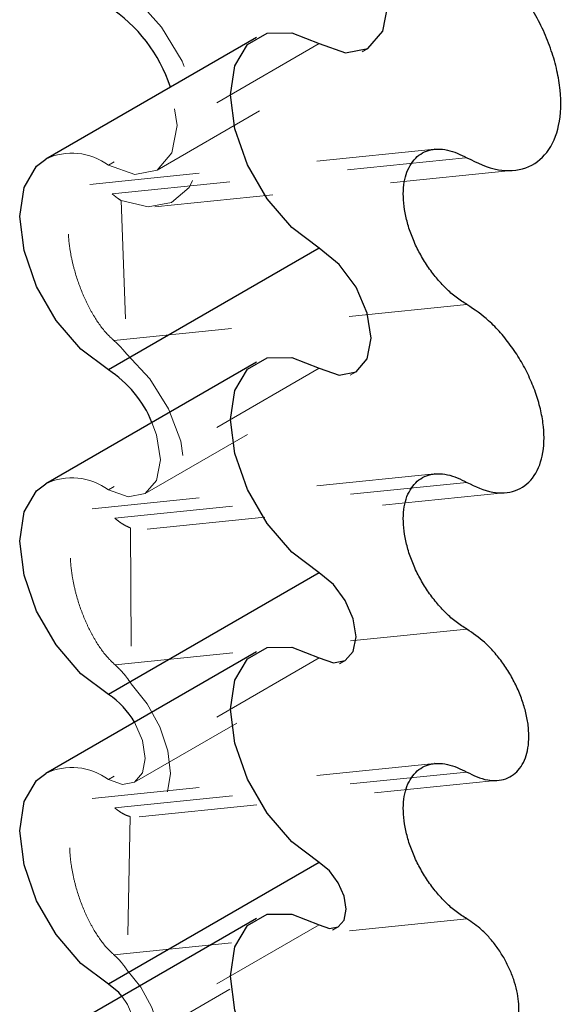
# Model space of a CAD drawing. Header units: inches. Extents: x 0.1 to 87.3, y 0.1 to 33.9.
# Tile 63 of 140: x 35.648 to 36.105, y 7.942 to 8.775. Entities that reach past the tile are written whole.
import ezdxf

# ---------------------------------------------------------------- set-up
doc = ezdxf.new("R2010")
doc.units = ezdxf.units.IN
doc.header["$MEASUREMENT"] = 0
doc.linetypes.add('HIDDEN', pattern=[0.075, 0.05, -0.025])

msp = doc.modelspace()

# ---------------------------------------------------------------- linework, layer by layer
at = {"color": 7, "linetype": 'Continuous', "lineweight": 25}
for p, q in [((35.84798, 8.759885), (35.669811, 8.657031)), ((35.998576, 8.665292), (35.998486, 8.665283)), ((35.900967, 8.581557), (35.722799, 8.478702)), ((35.84798, 8.485347), (35.669811, 8.382493)), ((35.998576, 8.390754), (35.998486, 8.390745)), ((35.900967, 8.307019), (35.722799, 8.204165)), ((35.84798, 8.240385), (35.669811, 8.137531)), ((35.998576, 8.145792), (35.998486, 8.145783)), ((35.900967, 8.062057), (35.722799, 7.959203)), ((35.84798, 8.014711), (35.669811, 7.911857))]:
    msp.add_line(p, q, dxfattribs=at)
at = {"color": 7, "linetype": 'HIDDEN', "lineweight": 18}
for p, q in [((35.900967, 8.754638), (35.722799, 8.651784)), ((35.763898, 8.647714), (35.942066, 8.750568)), ((35.998486, 8.665283), (35.707009, 8.635613)), ((35.725988, 8.627612), (36.025722, 8.658122)), ((35.762163, 8.616626), (36.065363, 8.647489)), ((35.733607, 8.621902), (35.738276, 8.49211)), ((35.727336, 8.503661), (36.025722, 8.534034)), ((35.900967, 8.4801), (35.722799, 8.377246)), ((35.753859, 8.37417), (35.932028, 8.477025)), ((35.998486, 8.390745), (35.709167, 8.361295)), ((35.728289, 8.353308), (36.025722, 8.383585)), ((35.755564, 8.344041), (36.05827, 8.374854)), ((35.741393, 8.345145), (35.742177, 8.213179)), ((35.728512, 8.229243), (36.025722, 8.259496)), ((35.900967, 8.235138), (35.722799, 8.132284)), ((35.744805, 8.130104), (35.922973, 8.232959)), ((35.998486, 8.145783), (35.709045, 8.116321)), ((35.728237, 8.108341), (36.025722, 8.138622)), ((35.748768, 8.100755), (36.051872, 8.131608)), ((35.741307, 8.101008), (35.738494, 7.971295)), ((35.72745, 7.984173), (36.025722, 8.014534)), ((35.900967, 8.009464), (35.722799, 7.90661)), ((35.7389, 7.905015), (35.917068, 8.00787))]:
    msp.add_line(p, q, dxfattribs=at)
at = {"color": 7, "linetype": 'Continuous', "lineweight": 25, "flags": 128}
for points in [[(35.900967, 8.754638), (35.923212, 8.746906), (35.94207, 8.75057), (35.95467, 8.765073), (35.959095, 8.788205), (35.95467, 8.816447), (35.94207, 8.845497), (35.923212, 8.870934), (35.900967, 8.888885)], [(35.900967, 8.581557), (35.877809, 8.599162), (35.856917, 8.623514), (35.840338, 8.652231), (35.829693, 8.682501), (35.826025, 8.711361), (35.829693, 8.735986), (35.840338, 8.753965), (35.856917, 8.76354), (35.877809, 8.763772), (35.900967, 8.754638)], [(35.722799, 8.478702), (35.69964, 8.496307), (35.678749, 8.52066), (35.662169, 8.549376), (35.651524, 8.579646), (35.647857, 8.608506), (35.651524, 8.633131), (35.662169, 8.651111), (35.669811, 8.657031)], [(35.900967, 8.4801), (35.917779, 8.474257), (35.93203, 8.477026), (35.941553, 8.487986), (35.944897, 8.505469), (35.941553, 8.526812), (35.93203, 8.548767), (35.917779, 8.567991), (35.900967, 8.581557)], [(35.900967, 8.307019), (35.877809, 8.324624), (35.856917, 8.348977), (35.840338, 8.377693), (35.829693, 8.407963), (35.826025, 8.436823), (35.829693, 8.461448), (35.840338, 8.479428), (35.856917, 8.489002), (35.877809, 8.489234), (35.900967, 8.4801)], [(35.722799, 8.204165), (35.69964, 8.221769), (35.678749, 8.246122), (35.662169, 8.274839), (35.651524, 8.305109), (35.647857, 8.333968), (35.651524, 8.358594), (35.662169, 8.376573), (35.669811, 8.382493)], [(35.900967, 8.235138), (35.912878, 8.230998), (35.922975, 8.23296), (35.929722, 8.240725), (35.932091, 8.253111), (35.929722, 8.268233), (35.922975, 8.283788), (35.912878, 8.297408), (35.900967, 8.307019)], [(35.900967, 8.062057), (35.877809, 8.079662), (35.856917, 8.104014), (35.840338, 8.132731), (35.829693, 8.163001), (35.826025, 8.191861), (35.829693, 8.216486), (35.840338, 8.234465), (35.856917, 8.24404), (35.877809, 8.244271), (35.900967, 8.235138)], [(35.722799, 7.959203), (35.69964, 7.976807), (35.678749, 8.00116), (35.662169, 8.029876), (35.651524, 8.060146), (35.647857, 8.089006), (35.651524, 8.113631), (35.662169, 8.131611), (35.669811, 8.137531)], [(35.900967, 8.009464), (35.909682, 8.006435), (35.91707, 8.007871), (35.922006, 8.013552), (35.92374, 8.022615), (35.922006, 8.033678), (35.91707, 8.04506), (35.909682, 8.055025), (35.900967, 8.062057)], [(35.900967, 7.836384), (35.877809, 7.853988), (35.856918, 7.878341), (35.840338, 7.907057), (35.829693, 7.937327), (35.826025, 7.966187), (35.829693, 7.990812), (35.840338, 8.008791), (35.856918, 8.018365), (35.877809, 8.018598), (35.900967, 8.009464)], [(35.734233, 7.949047), (35.731513, 7.95217), (35.722799, 7.959203)]]:
    msp.add_lwpolyline(points, dxfattribs=at)
at = {"color": 7, "linetype": 'HIDDEN', "lineweight": 18, "flags": 128}
for points in [[(35.722912, 8.810462), (35.74638, 8.792773), (35.767737, 8.768472), (35.78507, 8.739732), (35.796828, 8.709128), (35.801958, 8.679399), (35.8, 8.653208), (35.79113, 8.632899), (35.776142, 8.620291), (35.756378, 8.616512), (35.733607, 8.621902)], [(35.722799, 8.651784), (35.745043, 8.644051), (35.763901, 8.647716), (35.776502, 8.662218), (35.780926, 8.685351), (35.776502, 8.713592), (35.775154, 8.717844)], [(35.738276, 8.49211), (35.757755, 8.471271), (35.77354, 8.445856), (35.783963, 8.418552), (35.787922, 8.392244), (35.784998, 8.369711), (35.775502, 8.353336), (35.760436, 8.344848), (35.741393, 8.345145)], [(35.722799, 8.377246), (35.73961, 8.371402), (35.753862, 8.374171), (35.763385, 8.385132), (35.766728, 8.402614), (35.763385, 8.423957), (35.759636, 8.434347)], [(35.742177, 8.213179), (35.755683, 8.196258), (35.76625, 8.17683), (35.772933, 8.156634), (35.775134, 8.137473), (35.772657, 8.121061), (35.765723, 8.108865), (35.754952, 8.101976), (35.741307, 8.101008)], [(35.722799, 8.132284), (35.734709, 8.128144), (35.744807, 8.130105), (35.751553, 8.13787), (35.753923, 8.150257), (35.751553, 8.165378), (35.744854, 8.180852)], [(35.738494, 7.971295), (35.750327, 7.95663), (35.759513, 7.939684), (35.765169, 7.922086), (35.76675, 7.905528), (35.764105, 7.891604), (35.757488, 7.881651), (35.747535, 7.876627), (35.735203, 7.877014)], [(35.722799, 7.90661), (35.731513, 7.903581), (35.738901, 7.905016), (35.743838, 7.910697), (35.745571, 7.91976), (35.743838, 7.930824), (35.738901, 7.942205), (35.734233, 7.949047)]]:
    msp.add_lwpolyline(points, dxfattribs=at)
at = {"color": 7, "linetype": 'Continuous', "lineweight": 25}
for centre, radius, start, end in [((35.653154, 8.678362), 0.12823, 17.932845, 57.103444), ((35.670751, 8.398002), 0.096029, 22.239622, 57.179667), ((35.687199, 8.148398), 0.066161, 29.375498, 57.447399)]:
    msp.add_arc(centre, radius, start, end, dxfattribs=at)
at = {"color": 7, "linetype": 'HIDDEN', "lineweight": 18}
for centre, radius, start, end in [((35.691964, 8.610566), 0.051475, 53.199423, 115.490092), ((35.691964, 8.336028), 0.051475, 53.199423, 115.490092), ((35.691963, 8.091064), 0.051477, 53.200959, 115.488556)]:
    msp.add_arc(centre, radius, start, end, dxfattribs=at)
at = {"color": 7, "linetype": 'Continuous', "lineweight": 25}
for points, knots in [([(36.025722, 8.658122), (36.03434, 8.653934), (36.050013, 8.646317), (36.075903, 8.647283), (36.095661, 8.662098), (36.105192, 8.686824), (36.10557, 8.710964), (36.102063, 8.732132), (36.097267, 8.749002), (36.090539, 8.765888), (36.082051, 8.782333), (36.07205, 8.79791), (36.060755, 8.812127), (36.046048, 8.827585), (36.03345, 8.836124), (36.025722, 8.841362)], [0, 0, 0, 0, 0.10094959, 0.18359545, 0.26107033, 0.34918157, 0.45567834, 0.5147688, 0.57719065, 0.64194915, 0.70790764, 0.77386171, 0.83860728, 0.90100978, 1, 1, 1, 1]), ([(36.025722, 8.534034), (36.022661, 8.535984), (36.016368, 8.539993), (36.007789, 8.547675), (35.999668, 8.556525), (35.992272, 8.566476), (35.985777, 8.577221), (35.980365, 8.588478), (35.976181, 8.599941), (35.973338, 8.611302), (35.971914, 8.622257), (35.97195, 8.632517), (35.973457, 8.641819), (35.976419, 8.649919), (35.980806, 8.656588), (35.986534, 8.66158), (35.993419, 8.664676), (36.001162, 8.665756), (36.01247, 8.664648), (36.020347, 8.660769), (36.025722, 8.658122)], [0, 0, 0, 0, 0.0568132, 0.1167897, 0.1798241, 0.2448748, 0.3107834, 0.3763411, 0.4403588, 0.5017379, 0.5595422, 0.613083, 0.6620264, 0.706517, 0.7473088, 0.7858299, 0.8240226, 0.8639129, 0.907122, 1, 1, 1, 1]), ([(36.025722, 8.383585), (36.032798, 8.380146), (36.045666, 8.373892), (36.066924, 8.374685), (36.083146, 8.386849), (36.090971, 8.40715), (36.091281, 8.42697), (36.088402, 8.44435), (36.084464, 8.458202), (36.07894, 8.472066), (36.071971, 8.485568), (36.063759, 8.498358), (36.054486, 8.510031), (36.042411, 8.522722), (36.032067, 8.529734), (36.025722, 8.534034)], [0, 0, 0, 0, 0.1009495, 0.1835954, 0.2610706, 0.3491811, 0.4556789, 0.5147693, 0.5771906, 0.6419494, 0.7079073, 0.7738618, 0.8386079, 0.9010093, 1, 1, 1, 1]), ([(36.025722, 8.259496), (36.022661, 8.261446), (36.016368, 8.265455), (36.007789, 8.273137), (35.999668, 8.281987), (35.992272, 8.291938), (35.985777, 8.302683), (35.980365, 8.31394), (35.976181, 8.325403), (35.973338, 8.336764), (35.971914, 8.347719), (35.97195, 8.35798), (35.973457, 8.367281), (35.976419, 8.375382), (35.980806, 8.382051), (35.986534, 8.387042), (35.993419, 8.390139), (36.001162, 8.391218), (36.01247, 8.39011), (36.020347, 8.386232), (36.025722, 8.383585)], [0, 0, 0, 0, 0.056814, 0.1167895, 0.1798239, 0.2448746, 0.3107832, 0.3763409, 0.4403585, 0.5017376, 0.5595419, 0.6130827, 0.6620261, 0.7065167, 0.7473084, 0.7858295, 0.8240222, 0.8639125, 0.9071214, 1, 1, 1, 1]), ([(36.025722, 8.138622), (36.031407, 8.13586), (36.041746, 8.130835), (36.058824, 8.131472), (36.071858, 8.141245), (36.078145, 8.157556), (36.078394, 8.173479), (36.07608, 8.187443), (36.072916, 8.198571), (36.068478, 8.20971), (36.06288, 8.220558), (36.056282, 8.230833), (36.048831, 8.240212), (36.03913, 8.250408), (36.03082, 8.256041), (36.025722, 8.259496)], [0, 0, 0, 0, 0.1009499, 0.1835956, 0.261071, 0.3491828, 0.4556776, 0.514769, 0.5771912, 0.6419494, 0.7079082, 0.7738623, 0.8386082, 0.9010095, 1, 1, 1, 1]), ([(36.025722, 8.014534), (36.022661, 8.016484), (36.016368, 8.020493), (36.007789, 8.028175), (35.999668, 8.037024), (35.992273, 8.046976), (35.985777, 8.057721), (35.980366, 8.068978), (35.976181, 8.080441), (35.973338, 8.091802), (35.971914, 8.102757), (35.97195, 8.113018), (35.973456, 8.122319), (35.97642, 8.130419), (35.980805, 8.137089), (35.986535, 8.14208), (35.993419, 8.145176), (36.001162, 8.146256), (36.01247, 8.145148), (36.020347, 8.14127), (36.025722, 8.138622)], [0, 0, 0, 0, 0.056814, 0.1167906, 0.1798227, 0.2448746, 0.310782, 0.3763411, 0.4403573, 0.5017379, 0.5595407, 0.6130846, 0.6620281, 0.7065158, 0.7473101, 0.7858292, 0.8240219, 0.8639124, 0.9071214, 1, 1, 1, 1]), ([(36.025722, 7.912948), (36.0305, 7.910627), (36.039189, 7.906404), (36.053542, 7.906939), (36.064495, 7.915153), (36.069779, 7.92886), (36.069989, 7.942243), (36.068044, 7.953978), (36.065386, 7.963331), (36.061655, 7.972692), (36.05695, 7.981809), (36.051406, 7.990445), (36.045144, 7.998326), (36.036991, 8.006897), (36.030006, 8.01163), (36.025722, 8.014534)], [0, 0, 0, 0, 0.1009492, 0.1835949, 0.2610712, 0.3491809, 0.455677, 0.5147687, 0.5771925, 0.6419481, 0.7079069, 0.7738603, 0.8386061, 0.9010105, 1, 1, 1, 1])]:
    msp.add_open_spline(points, degree=3, knots=knots, dxfattribs=at)
at = {"color": 7, "linetype": 'HIDDEN', "lineweight": 18}
for points, knots in [([(35.727336, 8.503661), (35.725384, 8.505501), (35.718908, 8.511606), (35.711864, 8.521819), (35.705518, 8.533245), (35.699679, 8.545873), (35.694863, 8.559635), (35.691357, 8.574132), (35.689518, 8.585467), (35.688682, 8.596197), (35.688857, 8.606101), (35.690044, 8.614966), (35.692244, 8.622592), (35.695455, 8.628747), (35.699652, 8.633154), (35.706436, 8.636406), (35.716584, 8.634887), (35.722737, 8.630127), (35.725988, 8.627612)], [0, 0, 0, 0, 0.0471033, 0.1562724, 0.215861, 0.2769685, 0.400571, 0.4713923, 0.5389342, 0.6021942, 0.6603404, 0.7127269, 0.7589749, 0.7992121, 0.833638, 0.8641066, 0.9281969, 1, 1, 1, 1]), ([(35.725988, 8.627612), (35.72662, 8.627078), (35.727866, 8.626025), (35.729776, 8.624546), (35.731677, 8.623164), (35.73297, 8.622318), (35.733607, 8.621902)], [0, 0, 0, 0, 0.26034068, 0.51361071, 0.76041726, 1, 1, 1, 1]), ([(35.738276, 8.49211), (35.737398, 8.493189), (35.735668, 8.495314), (35.732945, 8.498316), (35.730198, 8.501114), (35.728277, 8.502823), (35.727336, 8.503661)], [0, 0, 0, 0, 0.26207818, 0.51591368, 0.76288927, 1, 1, 1, 1]), ([(35.728512, 8.229243), (35.726565, 8.231079), (35.720109, 8.237173), (35.713111, 8.247377), (35.706827, 8.258793), (35.701065, 8.271409), (35.696343, 8.285154), (35.692943, 8.299624), (35.69119, 8.310931), (35.690434, 8.321638), (35.690679, 8.331525), (35.691924, 8.340385), (35.694168, 8.348021), (35.697412, 8.354221), (35.701637, 8.358708), (35.706677, 8.36118), (35.712098, 8.361589), (35.719868, 8.359718), (35.724825, 8.355945), (35.728289, 8.353308)], [0, 0, 0, 0, 0.0469014, 0.1555858, 0.2148598, 0.275658, 0.3986804, 0.4690797, 0.5362533, 0.5992197, 0.6571693, 0.7094735, 0.7557725, 0.7961764, 0.8311925, 0.8620808, 0.8923258, 0.9247498, 1, 1, 1, 1]), ([(35.728289, 8.353308), (35.729368, 8.352413), (35.731466, 8.350673), (35.734765, 8.348426), (35.738035, 8.346534), (35.740298, 8.345598), (35.741393, 8.345145)], [0, 0, 0, 0, 0.2709344, 0.5269786, 0.7710342, 1, 1, 1, 1]), ([(35.742177, 8.213179), (35.741326, 8.214434), (35.739649, 8.216907), (35.736955, 8.220427), (35.734177, 8.223705), (35.731385, 8.226662), (35.729434, 8.228414), (35.728512, 8.229243)], [0, 0, 0, 0, 0.2149455, 0.4237954, 0.6282663, 0.8242142, 1, 1, 1, 1]), ([(35.72745, 7.984173), (35.725508, 7.986006), (35.719065, 7.992089), (35.712101, 8.002287), (35.705868, 8.013695), (35.700169, 8.026301), (35.695528, 8.040032), (35.692221, 8.054479), (35.690543, 8.065761), (35.689859, 8.076447), (35.690168, 8.086319), (35.691467, 8.095174), (35.693752, 8.102818), (35.697029, 8.109058), (35.701287, 8.11361), (35.706371, 8.116161), (35.714056, 8.116817), (35.721748, 8.11354), (35.726563, 8.109682), (35.728237, 8.108341)], [0, 0, 0, 0, 0.0467763, 0.1551427, 0.2141955, 0.2747771, 0.3974024, 0.4674784, 0.5343771, 0.5971305, 0.6549442, 0.7072164, 0.7535909, 0.7941713, 0.8297542, 0.8610646, 0.8915674, 0.9622903, 1, 1, 1, 1]), ([(35.728237, 8.108341), (35.729308, 8.10746), (35.731379, 8.105756), (35.734677, 8.103655), (35.737948, 8.101994), (35.740216, 8.101328), (35.741307, 8.101008)], [0, 0, 0, 0, 0.27505476, 0.53175749, 0.77484534, 1, 1, 1, 1]), ([(35.738494, 7.971295), (35.737779, 7.972335), (35.736371, 7.974385), (35.733833, 7.977639), (35.73094, 7.980977), (35.72859, 7.983129), (35.72745, 7.984173)], [0, 0, 0, 0, 0.2225157, 0.4384657, 0.7276506, 1, 1, 1, 1])]:
    msp.add_open_spline(points, degree=3, knots=knots, dxfattribs=at)

doc.saveas('drawing.dxf')
